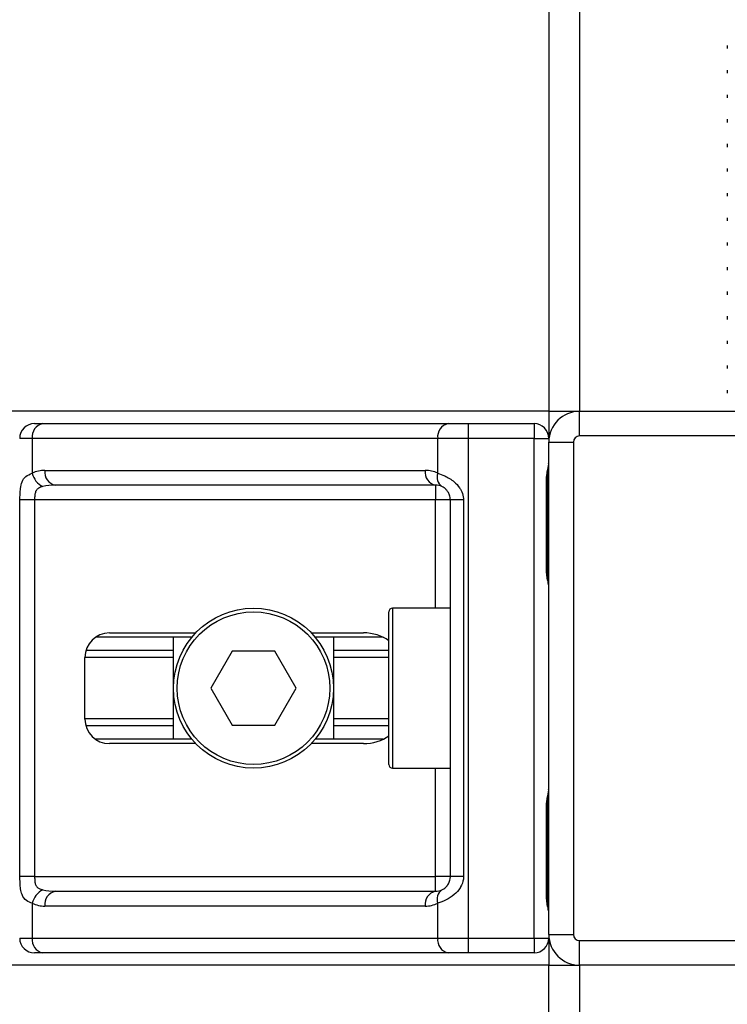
# Model space of a CAD drawing. Header units: millimetres. Extents: x 0 to 420, y 0 to 297.
# Tile 44 of 128: x 114.07 to 116.14, y 198.21 to 201.1. Entities that reach past the tile are written whole.
import ezdxf

# ---------------------------------------------------------------- set-up
doc = ezdxf.new("R2010")
doc.units = ezdxf.units.MM

msp = doc.modelspace()

# ---------------------------------------------------------------- linework, layer by layer
at = {"color": 7, "linetype": 'Continuous', "lineweight": 25}
for p, q in [((115.61839, 233.82723), (115.61839, 199.94886)), ((115.70849, 233.82723), (115.70849, 199.94886)), ((116.14098, 201.02006), (116.14098, 201.01102)), ((116.14098, 200.94798), (116.14098, 200.93894)), ((116.14098, 200.8759), (116.14098, 200.86686)), ((116.14098, 200.80382), (116.14098, 200.79477)), ((116.14098, 200.73174), (116.14098, 200.72269)), ((116.14098, 200.65966), (116.14098, 200.65061)), ((116.14098, 200.58757), (116.14098, 200.57853)), ((116.14098, 200.51549), (116.14098, 200.50645)), ((116.14098, 200.44341), (116.14098, 200.43437)), ((116.14098, 200.37133), (116.14098, 200.36228)), ((116.14098, 200.29925), (116.14098, 200.2902)), ((116.14098, 200.22717), (116.14098, 200.21812)), ((116.14098, 200.15508), (116.14098, 200.14604)), ((116.14098, 200.083), (116.14098, 200.07396)), ((116.14098, 200.01092), (116.14098, 200.00188)), ((115.61839, 199.94886), (70.17093, 199.94886)), ((115.61839, 199.94886), (115.61839, 199.86957)), ((115.61839, 199.94886), (115.70849, 199.94886)), ((115.70849, 199.87678), (115.70849, 199.94886)), ((115.70849, 199.94886), (117.15013, 199.94886)), ((114.11188, 199.91282), (114.13616, 199.91282)), ((114.13616, 199.91282), (115.3237, 199.91282)), ((115.3237, 199.91282), (115.38231, 199.91282)), ((115.38231, 199.91282), (115.38231, 199.86957)), ((115.38231, 199.91282), (115.57514, 199.91282)), ((115.57514, 199.91282), (115.57514, 199.86957)), ((114.10558, 199.86957), (114.06864, 199.86957)), ((115.29312, 199.86957), (114.10558, 199.86957)), ((114.10558, 199.86957), (114.10558, 199.76761)), ((115.38231, 199.86957), (115.29312, 199.86957)), ((115.29312, 199.76761), (115.29312, 199.86957)), ((115.38231, 199.86957), (115.38231, 198.40632)), ((115.57514, 199.86957), (115.38231, 199.86957)), ((115.57514, 198.40632), (115.57514, 199.86957)), ((115.57514, 199.86957), (115.61839, 199.86957)), ((117.15013, 199.87678), (115.70849, 199.87678)), ((115.61839, 198.41713), (115.61839, 199.85876)), ((115.61839, 199.85876), (115.69047, 199.85876)), ((115.69047, 199.85876), (115.69047, 198.41713)), ((114.14247, 199.77587), (115.25623, 199.77587)), ((115.61176, 199.48033), (115.61176, 199.75064)), ((115.61453, 199.75064), (115.61176, 199.75064)), ((115.61453, 199.48033), (115.61453, 199.75064)), ((115.28682, 199.73262), (114.17305, 199.73262)), ((115.28682, 199.73262), (115.28682, 199.68937)), ((114.06938, 198.58652), (114.06938, 199.68937)), ((114.11237, 199.68937), (114.06938, 199.68937)), ((115.28682, 199.68937), (114.11237, 199.68937)), ((114.11237, 199.68937), (114.11237, 198.58652)), ((115.33006, 199.68937), (115.28682, 199.68937)), ((115.28682, 199.37221), (115.28682, 199.68937)), ((115.36862, 199.68937), (115.33006, 199.68937)), ((115.33006, 198.58652), (115.33006, 199.68937)), ((115.36862, 199.68937), (115.36862, 198.58652)), ((115.61452, 199.48033), (115.61176, 199.48033)), ((115.33006, 199.37221), (115.16067, 199.37221)), ((115.16067, 199.37221), (115.16067, 198.90368)), ((115.14986, 198.91449), (115.14986, 199.3614)), ((114.57311, 199.28751), (114.29105, 199.28751)), ((114.33179, 199.30013), (114.58436, 199.30013)), ((114.51915, 198.98837), (114.51915, 199.28751)), ((114.92246, 199.30013), (115.07522, 199.30013)), ((115.13283, 199.28751), (114.93371, 199.28751)), ((114.98768, 199.28751), (114.98768, 198.98837)), ((114.25971, 199.04784), (114.25971, 199.22805)), ((114.51915, 199.22775), (114.25971, 199.22775)), ((114.51915, 199.24844), (114.26265, 199.24844)), ((114.69099, 199.24607), (114.62856, 199.13794)), ((114.81584, 199.24607), (114.69099, 199.24607)), ((114.87826, 199.13794), (114.81584, 199.24607)), ((115.14986, 199.24844), (114.98768, 199.24844)), ((115.14986, 199.22775), (114.98768, 199.22775)), ((114.62856, 199.13794), (114.69099, 199.02982)), ((114.81584, 199.02982), (114.87826, 199.13794)), ((114.51915, 199.04813), (114.25971, 199.04813)), ((114.51915, 199.02744), (114.26265, 199.02744)), ((114.69099, 199.02982), (114.81584, 199.02982)), ((115.14986, 199.04813), (114.98768, 199.04813)), ((115.14986, 199.02744), (114.98768, 199.02744)), ((114.57311, 198.98837), (114.29105, 198.98837)), ((114.58436, 198.97576), (114.33179, 198.97576)), ((115.07522, 198.97576), (114.92246, 198.97576)), ((115.13283, 198.98837), (114.93371, 198.98837)), ((115.16067, 198.90368), (115.33006, 198.90368)), ((115.28682, 198.58652), (115.28682, 198.90368)), ((115.61176, 198.52525), (115.61176, 198.79556)), ((115.61453, 198.79556), (115.61176, 198.79556)), ((115.61453, 198.52525), (115.61453, 198.79556)), ((114.11237, 198.58652), (114.06938, 198.58652)), ((114.11237, 198.58652), (115.28682, 198.58652)), ((115.33006, 198.58652), (115.28682, 198.58652)), ((115.28682, 198.54327), (115.28682, 198.58652)), ((115.36862, 198.58652), (115.33006, 198.58652)), ((114.17305, 198.54327), (115.28682, 198.54327)), ((114.10558, 198.50828), (114.10558, 198.40632)), ((115.29312, 198.40632), (115.29312, 198.50828)), ((115.61452, 198.52525), (115.61176, 198.52525)), ((115.25623, 198.50002), (114.14247, 198.50002)), ((114.06864, 198.40632), (114.10558, 198.40632)), ((114.10558, 198.40632), (115.29312, 198.40632)), ((115.29312, 198.40632), (115.38231, 198.40632)), ((115.38231, 198.40632), (115.57514, 198.40632)), ((115.38231, 198.40632), (115.38231, 198.36307)), ((115.57514, 198.40632), (115.61839, 198.40632)), ((115.57514, 198.40632), (115.57514, 198.36307)), ((115.61839, 198.41713), (115.69047, 198.41713)), ((115.61839, 198.40632), (115.61839, 198.32703)), ((115.70849, 198.39911), (117.15013, 198.39911)), ((115.70849, 198.32703), (115.70849, 198.39911)), ((114.13616, 198.36307), (114.11188, 198.36307)), ((115.3237, 198.36307), (114.13616, 198.36307)), ((115.38231, 198.36307), (115.3237, 198.36307)), ((115.57514, 198.36307), (115.38231, 198.36307)), ((115.61839, 198.32703), (70.17093, 198.32703)), ((115.61839, 197.89454), (115.61839, 198.32703)), ((115.61839, 198.32703), (115.70849, 198.32703)), ((117.15013, 198.32703), (115.70849, 198.32703)), ((115.70849, 198.32703), (115.70849, 197.89454))]:
    msp.add_line(p, q, dxfattribs=at)
for radius in [0.23427, 0.22345]:
    msp.add_circle((114.75341, 199.13794), radius, dxfattribs=at)
for centre, radius, start, end in [((115.70849, 199.85876), 0.0901, 90, 180), ((114.11188, 199.86957), 0.04325, 90, 180), ((114.14381, 199.87498), 0.03861, 101.42175, 188.04947), ((115.33134, 199.87498), 0.03861, 101.42175, 188.04947), ((115.57514, 199.86957), 0.04325, 0, 90), ((115.70849, 199.85876), 0.01802, 90, 180), ((114.14247, 199.68937), 0.0865, 90, 115.24042), ((114.18069, 199.77046), 0.03861, 171.95053, 258.57825), ((115.29446, 199.77046), 0.03861, 171.95053, 258.57825), ((115.25623, 199.68937), 0.0865, 64.75958, 90), ((114.16016, 199.77876), 0.05571, 191.54851, 244.48399), ((115.32409, 199.75578), 0.03315, 159.08981, 235.39013), ((115.28682, 199.68937), 0.04325, 64.75958, 90), ((115.16067, 199.3614), 0.01081, 90, 180), ((114.33179, 199.22805), 0.07208, 90, 180), ((114.33179, 199.04784), 0.07208, 180, 270), ((115.16067, 198.91449), 0.01081, 180, 270), ((114.16016, 198.49713), 0.05571, 115.51601, 168.45149), ((114.18069, 198.50543), 0.03861, 101.42175, 188.04947), ((115.29446, 198.50543), 0.03861, 101.42175, 188.04947), ((115.28682, 198.58652), 0.04325, 270, 295.24042), ((115.32409, 198.52011), 0.03315, 124.60987, 200.91019), ((114.14247, 198.58652), 0.0865, 244.75958, 270), ((115.25623, 198.58652), 0.0865, 270, 295.24042), ((114.11188, 198.40632), 0.04325, 180, 270), ((114.14381, 198.40091), 0.03861, 171.95053, 258.57825), ((115.33134, 198.40091), 0.03861, 171.95053, 258.57825), ((115.57514, 198.40632), 0.04325, 270, 0), ((115.70849, 198.41713), 0.0901, 180, 270), ((115.70849, 198.41713), 0.01802, 180, 270)]:
    msp.add_arc(centre, radius, start, end, dxfattribs=at)
for centre, major_axis, ratio, start_param, end_param in [((114.17305, 199.68937), (0.0865, 0), 0.5, 1.5707963, 2.0113247), ((115.07522, 199.22805), (-0.10194, 0), 0.7071068, 3.890794, 4.712389), ((115.07522, 199.04784), (-0.10194, 0), 0.7071068, 1.5707963, 2.3923913), ((114.17305, 198.58652), (0.0865, 0), 0.5, 4.2718606, 4.712389)]:
    msp.add_ellipse(centre, major_axis=major_axis, ratio=ratio, start_param=start_param, end_param=end_param, dxfattribs=at)
for points, knots in [([(115.61176, 199.75064), (115.61192, 199.75467), (115.61231, 199.76478), (115.61485, 199.77642), (115.6175, 199.78764), (115.61803, 199.79255), (115.61839, 199.79595)], [0, 0, 0, 0, 0.22698943, 0.56901237, 0.70203402, 1, 1, 1, 1]), ([(115.61506, 199.75061), (115.615, 199.75636), (115.61485, 199.77056), (115.6188, 199.78538), (115.61803, 199.79441), (115.61788, 199.7961)], [0, 0, 0, 0, 0.3553058, 0.87926, 1, 1, 1, 1]), ([(114.06938, 199.68937), (114.06939, 199.69194), (114.06944, 199.70257), (114.06993, 199.71391), (114.07163, 199.72929), (114.07499, 199.74406), (114.08537, 199.75937), (114.09864, 199.76478), (114.10558, 199.76761)], [0, 0, 0, 0, 0.0620594, 0.25604, 0.2811965, 0.496867, 0.7368773, 1, 1, 1, 1]), ([(115.29312, 199.76761), (115.2998, 199.7653), (115.31512, 199.76002), (115.33895, 199.7458), (115.35451, 199.72932), (115.3636, 199.71432), (115.36802, 199.70201), (115.36848, 199.69233), (115.36862, 199.68937)], [0, 0, 0, 0, 0.22040235, 0.50500191, 0.69312024, 0.76694286, 0.92883385, 1, 1, 1, 1]), ([(114.13616, 199.72849), (114.13168, 199.72717), (114.12412, 199.72494), (114.11853, 199.71943), (114.11508, 199.71359), (114.11291, 199.70584), (114.11242, 199.69632), (114.11238, 199.69065), (114.11237, 199.68937)], [0, 0, 0, 0, 0.273797, 0.4623029, 0.4991581, 0.7049828, 0.9330438, 1, 1, 1, 1]), ([(115.33006, 199.68937), (115.32962, 199.69412), (115.32882, 199.70259), (115.32437, 199.71121), (115.31979, 199.71764), (115.31589, 199.72158), (115.31029, 199.7259), (115.30738, 199.7274), (115.30526, 199.72849)], [0, 0, 0, 0, 0.2459514, 0.4382643, 0.4984306, 0.6829349, 0.7679658, 1, 1, 1, 1]), ([(115.61839, 199.43502), (115.61833, 199.43628), (115.61809, 199.44122), (115.61625, 199.44838), (115.61381, 199.45957), (115.61206, 199.46881), (115.61184, 199.47755), (115.61176, 199.48033)], [0, 0, 0, 0, 0.11725755, 0.46117897, 0.50697617, 0.84316274, 1, 1, 1, 1]), ([(115.61804, 199.43977), (115.61794, 199.44161), (115.61745, 199.45097), (115.61452, 199.46637), (115.61459, 199.48018), (115.61462, 199.48536)], [0, 0, 0, 0, 0.1322449, 0.6741763, 1, 1, 1, 1]), ([(115.61176, 198.79556), (115.61192, 198.79959), (115.61231, 198.8097), (115.61485, 198.82134), (115.6175, 198.83255), (115.61803, 198.83747), (115.61839, 198.84087)], [0, 0, 0, 0, 0.2269894, 0.5690124, 0.702034, 1, 1, 1, 1]), ([(115.61506, 198.79553), (115.615, 198.80127), (115.61485, 198.81548), (115.6188, 198.8303), (115.61803, 198.83933), (115.61788, 198.84102)], [0, 0, 0, 0, 0.35530576, 0.87926001, 1, 1, 1, 1]), ([(114.10558, 198.50828), (114.09969, 198.51059), (114.08621, 198.51587), (114.07562, 198.53009), (114.07161, 198.54657), (114.06996, 198.56157), (114.06945, 198.57388), (114.0694, 198.58356), (114.06938, 198.58652)], [0, 0, 0, 0, 0.22040235, 0.50500191, 0.69312024, 0.76694286, 0.92883385, 1, 1, 1, 1]), ([(114.11237, 198.58652), (114.11244, 198.58177), (114.11256, 198.57329), (114.11428, 198.56468), (114.11717, 198.55825), (114.12053, 198.55431), (114.12714, 198.54999), (114.13235, 198.54849), (114.13616, 198.5474)], [0, 0, 0, 0, 0.24595141, 0.43826429, 0.49843058, 0.68293489, 0.7679658, 1, 1, 1, 1]), ([(115.36862, 198.58652), (115.36851, 198.58394), (115.36807, 198.57332), (115.36378, 198.56198), (115.35451, 198.5466), (115.3409, 198.53183), (115.31662, 198.51652), (115.30119, 198.51111), (115.29312, 198.50828)], [0, 0, 0, 0, 0.0620594, 0.25604, 0.2811965, 0.496867, 0.7368773, 1, 1, 1, 1]), ([(115.30526, 198.5474), (115.30781, 198.54872), (115.31212, 198.55095), (115.31812, 198.55646), (115.32287, 198.5623), (115.32745, 198.57005), (115.32987, 198.57957), (115.33003, 198.58523), (115.33006, 198.58652)], [0, 0, 0, 0, 0.273797, 0.4623029, 0.4991581, 0.7049828, 0.9330438, 1, 1, 1, 1]), ([(115.61839, 198.47994), (115.61833, 198.4812), (115.61809, 198.48614), (115.61625, 198.4933), (115.61381, 198.50449), (115.61206, 198.51373), (115.61184, 198.52247), (115.61176, 198.52525)], [0, 0, 0, 0, 0.1172575, 0.461179, 0.5069762, 0.8431627, 1, 1, 1, 1]), ([(115.61804, 198.48469), (115.61794, 198.48652), (115.61745, 198.49589), (115.61452, 198.51129), (115.61459, 198.52509), (115.61462, 198.53028)], [0, 0, 0, 0, 0.13224493, 0.67417628, 1, 1, 1, 1])]:
    msp.add_open_spline(points, degree=3, knots=knots, dxfattribs=at)

doc.saveas('drawing.dxf')
